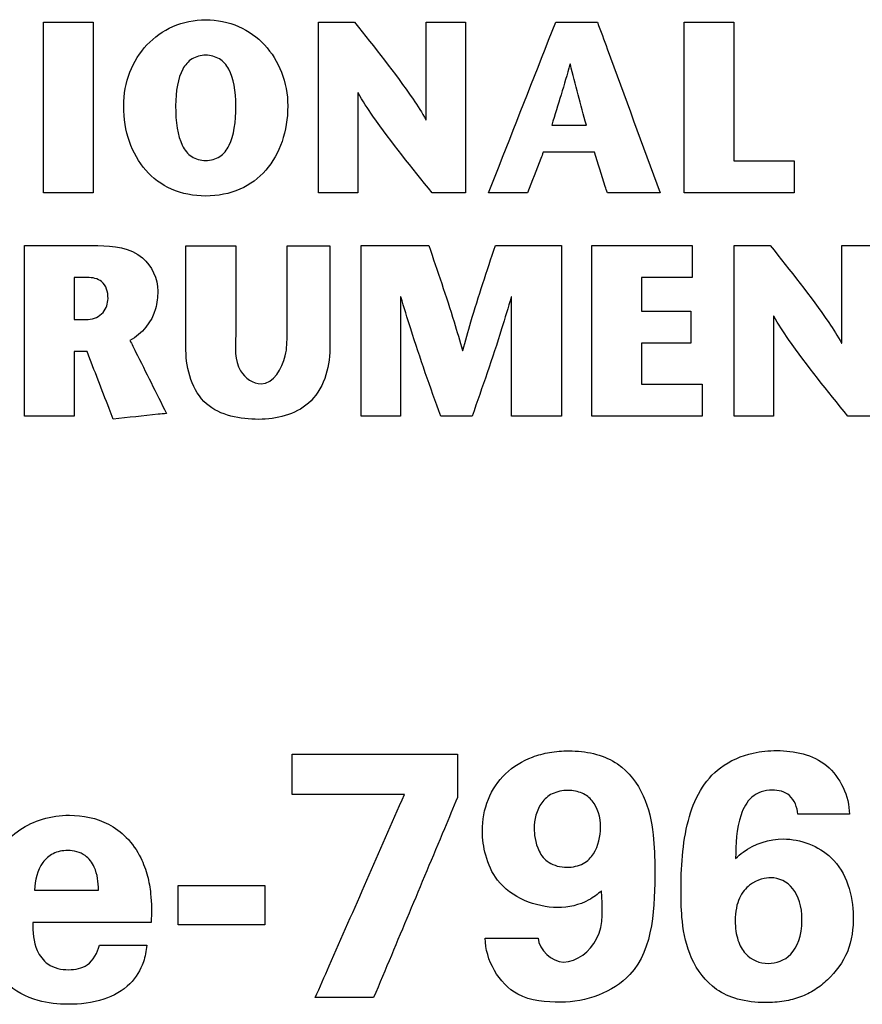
# Model space of a CAD drawing. Header units: inches. Extents: x 0 to 34, y 0 to 22.
# Tile 16 of 59: x 7.034 to 7.234, y 10.441 to 10.676. Entities that reach past the tile are written whole.
import ezdxf

# ---------------------------------------------------------------- set-up
doc = ezdxf.new("R2010")
doc.units = ezdxf.units.IN
doc.header["$LTSCALE"] = 1.87
doc.header["$MEASUREMENT"] = 0
doc.layers.add('DATUMCURVES', color=7, linetype='CONTINUOUS')

msp = doc.modelspace()

# ---------------------------------------------------------------- linework, layer by layer
at = {"layer": 'DATUMCURVES', "color": 40, "linetype": 'CONTINUOUS'}
for points, knots in [([(7.05835, 10.65515, 3.27326), (7.05835, 10.66084, 3.27326), (7.06148, 10.66855, 3.27326), (7.06976, 10.67455, 3.27326), (7.07789, 10.67627, 3.27326), (7.08603, 10.67456, 3.27326), (7.09431, 10.66855, 3.27326), (7.09744, 10.66084, 3.27326), (7.09744, 10.65515, 3.27326)], [0, 0, 0, 0, 0.250154, 0.375231, 0.500308, 0.625231, 0.750154, 1, 1, 1, 1]), ([(7.0392, 10.63444, 3.27326), (7.0392, 10.63656, 3.27326), (7.0392, 10.65011, 3.27326), (7.0392, 10.66366, 3.27326), (7.0392, 10.67509, 3.27326)], [0, 0, 0, 0, 0.15625, 1, 1, 1, 1]), ([(7.0392, 10.67509, 3.27326), (7.03982, 10.67509, 3.27326), (7.04377, 10.67509, 3.27326), (7.04772, 10.67509, 3.27326), (7.05106, 10.67509, 3.27326)], [0, 0, 0, 0, 0.15625, 1, 1, 1, 1]), ([(7.05106, 10.67509, 3.27326), (7.05106, 10.67297, 3.27326), (7.05106, 10.65942, 3.27326), (7.05106, 10.64587, 3.27326), (7.05106, 10.63444, 3.27326)], [0, 0, 0, 0, 0.15625, 1, 1, 1, 1]), ([(7.10478, 10.63444, 3.27326), (7.10478, 10.63656, 3.27326), (7.10478, 10.65011, 3.27326), (7.10478, 10.66366, 3.27326), (7.10478, 10.67509, 3.27326)], [0, 0, 0, 0, 0.15625, 1, 1, 1, 1]), ([(7.10478, 10.67509, 3.27326), (7.10523, 10.67509, 3.27326), (7.10809, 10.67509, 3.27326), (7.11096, 10.67509, 3.27326), (7.11338, 10.67509, 3.27326)], [0, 0, 0, 0, 0.15625, 1, 1, 1, 1]), ([(7.11338, 10.67509, 3.27326), (7.11813, 10.66906, 3.27326), (7.12418, 10.6616, 3.27326), (7.12946, 10.65353, 3.27326), (7.13033, 10.6518, 3.27326)], [0, 0, 0, 0, 0.798417, 1, 1, 1, 1]), ([(7.13046, 10.6518, 3.27326), (7.13046, 10.65302, 3.27326), (7.13046, 10.66078, 3.27326), (7.13046, 10.66854, 3.27326), (7.13046, 10.67509, 3.27326)], [0, 0, 0, 0, 0.15625, 1, 1, 1, 1]), ([(7.13046, 10.67509, 3.27326), (7.13094, 10.67509, 3.27326), (7.13405, 10.67509, 3.27326), (7.13715, 10.67509, 3.27326), (7.13977, 10.67509, 3.27326)], [0, 0, 0, 0, 0.15625, 1, 1, 1, 1]), ([(7.13977, 10.67509, 3.27326), (7.13977, 10.67297, 3.27326), (7.13977, 10.65942, 3.27326), (7.13977, 10.64587, 3.27326), (7.13977, 10.63444, 3.27326)], [0, 0, 0, 0, 0.15625, 1, 1, 1, 1]), ([(7.14529, 10.63444, 3.27326), (7.14613, 10.63656, 3.27326), (7.15146, 10.65011, 3.27326), (7.1568, 10.66366, 3.27326), (7.1613, 10.67509, 3.27326)], [0, 0, 0, 0, 0.15625, 1, 1, 1, 1]), ([(7.1613, 10.67509, 3.27326), (7.16182, 10.67509, 3.27326), (7.16513, 10.67509, 3.27326), (7.16844, 10.67509, 3.27326), (7.17124, 10.67509, 3.27326)], [0, 0, 0, 0, 0.15625, 1, 1, 1, 1]), ([(7.17124, 10.67509, 3.27326), (7.17202, 10.67297, 3.27326), (7.177, 10.65942, 3.27326), (7.18197, 10.64587, 3.27326), (7.18617, 10.63444, 3.27326)], [0, 0, 0, 0, 0.15625, 1, 1, 1, 1]), ([(7.19188, 10.67509, 3.27326), (7.1925, 10.67509, 3.27326), (7.19645, 10.67509, 3.27326), (7.2004, 10.67509, 3.27326), (7.20374, 10.67509, 3.27326)], [0, 0, 0, 0, 0.15625, 1, 1, 1, 1]), ([(7.19188, 10.63444, 3.27326), (7.19188, 10.63656, 3.27326), (7.19188, 10.65011, 3.27326), (7.19188, 10.66366, 3.27326), (7.19188, 10.67509, 3.27326)], [0, 0, 0, 0, 0.15625, 1, 1, 1, 1]), ([(7.20374, 10.67509, 3.27326), (7.20374, 10.67337, 3.27326), (7.20374, 10.66236, 3.27326), (7.20374, 10.65134, 3.27326), (7.20374, 10.64205, 3.27326)], [0, 0, 0, 0, 0.15625, 1, 1, 1, 1]), ([(7.08509, 10.65515, 3.27326), (7.08509, 10.65875, 3.27326), (7.08425, 10.66328, 3.27326), (7.08137, 10.66662, 3.27326), (7.07789, 10.66753, 3.27326), (7.07442, 10.66661, 3.27326), (7.07154, 10.66328, 3.27326), (7.07071, 10.65875, 3.27326), (7.07071, 10.65515, 3.27326)], [0, 0, 0, 0, 0.249656, 0.374485, 0.499313, 0.624485, 0.749656, 1, 1, 1, 1]), ([(7.11411, 10.65825, 3.27326), (7.11411, 10.65701, 3.27326), (7.11411, 10.64908, 3.27326), (7.11411, 10.64114, 3.27326), (7.11411, 10.63444, 3.27326)], [0, 0, 0, 0, 0.15625, 1, 1, 1, 1]), ([(7.13185, 10.63444, 3.27326), (7.12704, 10.64045, 3.27326), (7.12073, 10.64808, 3.27326), (7.11528, 10.65635, 3.27326), (7.11422, 10.65825, 3.27326)], [0, 0, 0, 0, 0.779151, 1, 1, 1, 1]), ([(7.09744, 10.65515, 3.27326), (7.09744, 10.64908, 3.27326), (7.09459, 10.64102, 3.27326), (7.08645, 10.63483, 3.27326), (7.07789, 10.63308, 3.27326), (7.06934, 10.63483, 3.27326), (7.0612, 10.64102, 3.27326), (7.05835, 10.64908, 3.27326), (7.05835, 10.65515, 3.27326)], [0, 0, 0, 0, 0.249856, 0.374784, 0.499713, 0.624784, 0.749856, 1, 1, 1, 1]), ([(7.07071, 10.65515, 3.27326), (7.07071, 10.65131, 3.27326), (7.07145, 10.64644, 3.27326), (7.0743, 10.64281, 3.27326), (7.07789, 10.6418, 3.27326), (7.08149, 10.64281, 3.27326), (7.08434, 10.64644, 3.27326), (7.08509, 10.65131, 3.27326), (7.08509, 10.65515, 3.27326)], [0, 0, 0, 0, 0.250329, 0.375493, 0.500657, 0.625493, 0.750329, 1, 1, 1, 1]), ([(7.16035, 10.65058, 3.27326), (7.16078, 10.65058, 3.27326), (7.16353, 10.65058, 3.27326), (7.16628, 10.65058, 3.27326), (7.1686, 10.65058, 3.27326)], [0, 0, 0, 0, 0.15625, 1, 1, 1, 1]), ([(7.15833, 10.64414, 3.27326), (7.15813, 10.64363, 3.27326), (7.15687, 10.6404, 3.27326), (7.15562, 10.63717, 3.27326), (7.15456, 10.63444, 3.27326)], [0, 0, 0, 0, 0.15625, 1, 1, 1, 1]), ([(7.17051, 10.64414, 3.27326), (7.16987, 10.64414, 3.27326), (7.16581, 10.64414, 3.27326), (7.16175, 10.64414, 3.27326), (7.15833, 10.64414, 3.27326)], [0, 0, 0, 0, 0.15625, 1, 1, 1, 1]), ([(7.1736, 10.63444, 3.27326), (7.17344, 10.63495, 3.27326), (7.17241, 10.63818, 3.27326), (7.17138, 10.64141, 3.27326), (7.17051, 10.64414, 3.27326)], [0, 0, 0, 0, 0.15625, 1, 1, 1, 1]), ([(7.20374, 10.64205, 3.27326), (7.20449, 10.64205, 3.27326), (7.20928, 10.64205, 3.27326), (7.21407, 10.64205, 3.27326), (7.21812, 10.64205, 3.27326)], [0, 0, 0, 0, 0.15625, 1, 1, 1, 1]), ([(7.21812, 10.64205, 3.27326), (7.21812, 10.64165, 3.27326), (7.21812, 10.63912, 3.27326), (7.21812, 10.63658, 3.27326), (7.21812, 10.63444, 3.27326)], [0, 0, 0, 0, 0.15625, 1, 1, 1, 1]), ([(7.05106, 10.63444, 3.27326), (7.05044, 10.63444, 3.27326), (7.04649, 10.63444, 3.27326), (7.04254, 10.63444, 3.27326), (7.0392, 10.63444, 3.27326)], [0, 0, 0, 0, 0.15625, 1, 1, 1, 1]), ([(7.11411, 10.63444, 3.27326), (7.11363, 10.63444, 3.27326), (7.11051, 10.63444, 3.27326), (7.1074, 10.63444, 3.27326), (7.10478, 10.63444, 3.27326)], [0, 0, 0, 0, 0.15625, 1, 1, 1, 1]), ([(7.13977, 10.63444, 3.27326), (7.13936, 10.63444, 3.27326), (7.13672, 10.63444, 3.27326), (7.13408, 10.63444, 3.27326), (7.13185, 10.63444, 3.27326)], [0, 0, 0, 0, 0.15625, 1, 1, 1, 1]), ([(7.15456, 10.63444, 3.27326), (7.15407, 10.63444, 3.27326), (7.15099, 10.63444, 3.27326), (7.1479, 10.63444, 3.27326), (7.14529, 10.63444, 3.27326)], [0, 0, 0, 0, 0.15625, 1, 1, 1, 1]), ([(7.18617, 10.63444, 3.27326), (7.18552, 10.63444, 3.27326), (7.18133, 10.63444, 3.27326), (7.17714, 10.63444, 3.27326), (7.1736, 10.63444, 3.27326)], [0, 0, 0, 0, 0.15625, 1, 1, 1, 1]), ([(7.21812, 10.63444, 3.27326), (7.21675, 10.63444, 3.27326), (7.20801, 10.63444, 3.27326), (7.19926, 10.63444, 3.27326), (7.19188, 10.63444, 3.27326)], [0, 0, 0, 0, 0.15625, 1, 1, 1, 1]), ([(7.03467, 10.62188, 3.27326), (7.03558, 10.62188, 3.27326), (7.04142, 10.62188, 3.27326), (7.04727, 10.62188, 3.27326), (7.05219, 10.62188, 3.27326)], [0, 0, 0, 0, 0.15625, 1, 1, 1, 1]), ([(7.03467, 10.58123, 3.27326), (7.03467, 10.58335, 3.27326), (7.03467, 10.5969, 3.27326), (7.03467, 10.61045, 3.27326), (7.03467, 10.62188, 3.27326)], [0, 0, 0, 0, 0.15625, 1, 1, 1, 1]), ([(7.05219, 10.62188, 3.27326), (7.05586, 10.62188, 3.27326), (7.06326, 10.62096, 3.27326), (7.06646, 10.61394, 3.27326), (7.06646, 10.61102, 3.27326)], [0, 0, 0, 0, 0.557662, 1, 1, 1, 1]), ([(7.07318, 10.59696, 3.27326), (7.07318, 10.59825, 3.27326), (7.07318, 10.60654, 3.27326), (7.07318, 10.61482, 3.27326), (7.07318, 10.62181, 3.27326)], [0, 0, 0, 0, 0.15625, 1, 1, 1, 1]), ([(7.07318, 10.62181, 3.27326), (7.0738, 10.62181, 3.27326), (7.07775, 10.62181, 3.27326), (7.0817, 10.62181, 3.27326), (7.08503, 10.62181, 3.27326)], [0, 0, 0, 0, 0.15625, 1, 1, 1, 1]), ([(7.08503, 10.62181, 3.27326), (7.08503, 10.62071, 3.27326), (7.08503, 10.61362, 3.27326), (7.08503, 10.60654, 3.27326), (7.08503, 10.60056, 3.27326)], [0, 0, 0, 0, 0.15625, 1, 1, 1, 1]), ([(7.09727, 10.60074, 3.27326), (7.09727, 10.60183, 3.27326), (7.09727, 10.60886, 3.27326), (7.09727, 10.61589, 3.27326), (7.09727, 10.62181, 3.27326)], [0, 0, 0, 0, 0.15625, 1, 1, 1, 1]), ([(7.09727, 10.62181, 3.27326), (7.0978, 10.62181, 3.27326), (7.10121, 10.62181, 3.27326), (7.10462, 10.62181, 3.27326), (7.10749, 10.62181, 3.27326)], [0, 0, 0, 0, 0.15625, 1, 1, 1, 1]), ([(7.10749, 10.62181, 3.27326), (7.10749, 10.62054, 3.27326), (7.10749, 10.61235, 3.27326), (7.10749, 10.60416, 3.27326), (7.10749, 10.59725, 3.27326)], [0, 0, 0, 0, 0.15625, 1, 1, 1, 1]), ([(7.11497, 10.58123, 3.27326), (7.11497, 10.58335, 3.27326), (7.11497, 10.5969, 3.27326), (7.11497, 10.61045, 3.27326), (7.11497, 10.62188, 3.27326)], [0, 0, 0, 0, 0.15625, 1, 1, 1, 1]), ([(7.11497, 10.62188, 3.27326), (7.1158, 10.62188, 3.27326), (7.12116, 10.62188, 3.27326), (7.12652, 10.62188, 3.27326), (7.13104, 10.62188, 3.27326)], [0, 0, 0, 0, 0.15625, 1, 1, 1, 1]), ([(7.13104, 10.62188, 3.27326), (7.13312, 10.61584, 3.27326), (7.13598, 10.60755, 3.27326), (7.13843, 10.59914, 3.27326), (7.13907, 10.59685, 3.27326)], [0, 0, 0, 0, 0.729165, 1, 1, 1, 1]), ([(7.13918, 10.59685, 3.27326), (7.13978, 10.59914, 3.27326), (7.14213, 10.60755, 3.27326), (7.14492, 10.61583, 3.27326), (7.14692, 10.62188, 3.27326)], [0, 0, 0, 0, 0.270871, 1, 1, 1, 1]), ([(7.14692, 10.62188, 3.27326), (7.14774, 10.62188, 3.27326), (7.15298, 10.62188, 3.27326), (7.15823, 10.62188, 3.27326), (7.16265, 10.62188, 3.27326)], [0, 0, 0, 0, 0.15625, 1, 1, 1, 1]), ([(7.16265, 10.62188, 3.27326), (7.16265, 10.61976, 3.27326), (7.16265, 10.60621, 3.27326), (7.16265, 10.59266, 3.27326), (7.16265, 10.58123, 3.27326)], [0, 0, 0, 0, 0.15625, 1, 1, 1, 1]), ([(7.16991, 10.58123, 3.27326), (7.16991, 10.58335, 3.27326), (7.16991, 10.5969, 3.27326), (7.16991, 10.61045, 3.27326), (7.16991, 10.62188, 3.27326)], [0, 0, 0, 0, 0.15625, 1, 1, 1, 1]), ([(7.16991, 10.62188, 3.27326), (7.17115, 10.62188, 3.27326), (7.17911, 10.62188, 3.27326), (7.18707, 10.62188, 3.27326), (7.19378, 10.62188, 3.27326)], [0, 0, 0, 0, 0.15625, 1, 1, 1, 1]), ([(7.19378, 10.62188, 3.27326), (7.19378, 10.62148, 3.27326), (7.19378, 10.61895, 3.27326), (7.19378, 10.61641, 3.27326), (7.19378, 10.61427, 3.27326)], [0, 0, 0, 0, 0.15625, 1, 1, 1, 1]), ([(7.20383, 10.58123, 3.27326), (7.20383, 10.58335, 3.27326), (7.20383, 10.5969, 3.27326), (7.20383, 10.61045, 3.27326), (7.20383, 10.62188, 3.27326)], [0, 0, 0, 0, 0.15625, 1, 1, 1, 1]), ([(7.20383, 10.62188, 3.27326), (7.20428, 10.62188, 3.27326), (7.20715, 10.62188, 3.27326), (7.21001, 10.62188, 3.27326), (7.21243, 10.62188, 3.27326)], [0, 0, 0, 0, 0.15625, 1, 1, 1, 1]), ([(7.21243, 10.62188, 3.27326), (7.21718, 10.61585, 3.27326), (7.22323, 10.60839, 3.27326), (7.22851, 10.60032, 3.27326), (7.22939, 10.59859, 3.27326)], [0, 0, 0, 0, 0.798421, 1, 1, 1, 1]), ([(7.22951, 10.59859, 3.27326), (7.22951, 10.59981, 3.27326), (7.22951, 10.60757, 3.27326), (7.22951, 10.61533, 3.27326), (7.22951, 10.62188, 3.27326)], [0, 0, 0, 0, 0.15625, 1, 1, 1, 1]), ([(7.22951, 10.62188, 3.27326), (7.22999, 10.62188, 3.27326), (7.2331, 10.62188, 3.27326), (7.23621, 10.62188, 3.27326), (7.23883, 10.62188, 3.27326)], [0, 0, 0, 0, 0.15625, 1, 1, 1, 1]), ([(7.04652, 10.61427, 3.27326), (7.04652, 10.61375, 3.27326), (7.04652, 10.61042, 3.27326), (7.04652, 10.60709, 3.27326), (7.04652, 10.60428, 3.27326)], [0, 0, 0, 0, 0.15625, 1, 1, 1, 1]), ([(7.0499, 10.60428, 3.27326), (7.0512, 10.60428, 3.27326), (7.0538, 10.60556, 3.27326), (7.05503, 10.60947, 3.27326), (7.05378, 10.61372, 3.27326), (7.05086, 10.61427, 3.27326), (7.04967, 10.61427, 3.27326)], [0, 0, 0, 0, 0.255667, 0.486913, 0.767053, 1, 1, 1, 1]), ([(7.19378, 10.61427, 3.27326), (7.19316, 10.61427, 3.27326), (7.18915, 10.61427, 3.27326), (7.18515, 10.61427, 3.27326), (7.18177, 10.61427, 3.27326)], [0, 0, 0, 0, 0.15625, 1, 1, 1, 1]), ([(7.18177, 10.61427, 3.27326), (7.18177, 10.61386, 3.27326), (7.18177, 10.61118, 3.27326), (7.18177, 10.60851, 3.27326), (7.18177, 10.60626, 3.27326)], [0, 0, 0, 0, 0.15625, 1, 1, 1, 1]), ([(7.06646, 10.61102, 3.27326), (7.06646, 10.60962, 3.27326), (7.06605, 10.60496, 3.27326), (7.06272, 10.60076, 3.27326), (7.05983, 10.59929, 3.27326)], [0, 0, 0, 0, 0.303447, 1, 1, 1, 1]), ([(7.1243, 10.60969, 3.27326), (7.1243, 10.60821, 3.27326), (7.1243, 10.59872, 3.27326), (7.1243, 10.58924, 3.27326), (7.1243, 10.58123, 3.27326)], [0, 0, 0, 0, 0.15625, 1, 1, 1, 1]), ([(7.1339, 10.58123, 3.27326), (7.13142, 10.58812, 3.27326), (7.12807, 10.59755, 3.27326), (7.12515, 10.60712, 3.27326), (7.12441, 10.60969, 3.27326)], [0, 0, 0, 0, 0.732411, 1, 1, 1, 1]), ([(7.15069, 10.60969, 3.27326), (7.14996, 10.60712, 3.27326), (7.1471, 10.59755, 3.27326), (7.14381, 10.58813, 3.27326), (7.14137, 10.58123, 3.27326)], [0, 0, 0, 0, 0.267683, 1, 1, 1, 1]), ([(7.1508, 10.58123, 3.27326), (7.1508, 10.58271, 3.27326), (7.1508, 10.5922, 3.27326), (7.1508, 10.60169, 3.27326), (7.1508, 10.60969, 3.27326)], [0, 0, 0, 0, 0.15625, 1, 1, 1, 1]), ([(7.18177, 10.60626, 3.27326), (7.18238, 10.60626, 3.27326), (7.18629, 10.60626, 3.27326), (7.1902, 10.60626, 3.27326), (7.1935, 10.60626, 3.27326)], [0, 0, 0, 0, 0.15625, 1, 1, 1, 1]), ([(7.1935, 10.60626, 3.27326), (7.1935, 10.60586, 3.27326), (7.1935, 10.60333, 3.27326), (7.1935, 10.60079, 3.27326), (7.1935, 10.59865, 3.27326)], [0, 0, 0, 0, 0.15625, 1, 1, 1, 1]), ([(7.21317, 10.60504, 3.27326), (7.21317, 10.6038, 3.27326), (7.21317, 10.59587, 3.27326), (7.21317, 10.58793, 3.27326), (7.21317, 10.58123, 3.27326)], [0, 0, 0, 0, 0.15625, 1, 1, 1, 1]), ([(7.23091, 10.58123, 3.27326), (7.22609, 10.58724, 3.27326), (7.21978, 10.59487, 3.27326), (7.21434, 10.60314, 3.27326), (7.21327, 10.60504, 3.27326)], [0, 0, 0, 0, 0.779164, 1, 1, 1, 1]), ([(7.08503, 10.60056, 3.27326), (7.08503, 10.59768, 3.27326), (7.08435, 10.59239, 3.27326), (7.08917, 10.58894, 3.27326), (7.09109, 10.58894, 3.27326)], [0, 0, 0, 0, 0.598635, 1, 1, 1, 1]), ([(7.09109, 10.58894, 3.27326), (7.09404, 10.58894, 3.27326), (7.09732, 10.59465, 3.27326), (7.09727, 10.59903, 3.27326), (7.09727, 10.60074, 3.27326)], [0, 0, 0, 0, 0.633029, 1, 1, 1, 1]), ([(7.05983, 10.59929, 3.27326), (7.06028, 10.59839, 3.27326), (7.06319, 10.59258, 3.27326), (7.06609, 10.58677, 3.27326), (7.06854, 10.58187, 3.27326)], [0, 0, 0, 0, 0.15625, 1, 1, 1, 1]), ([(7.1935, 10.59865, 3.27326), (7.19289, 10.59865, 3.27326), (7.18898, 10.59865, 3.27326), (7.18506, 10.59865, 3.27326), (7.18177, 10.59865, 3.27326)], [0, 0, 0, 0, 0.15625, 1, 1, 1, 1]), ([(7.18177, 10.59865, 3.27326), (7.18177, 10.59814, 3.27326), (7.18177, 10.59487, 3.27326), (7.18177, 10.5916, 3.27326), (7.18177, 10.58884, 3.27326)], [0, 0, 0, 0, 0.15625, 1, 1, 1, 1]), ([(7.04652, 10.59662, 3.27326), (7.04652, 10.59582, 3.27326), (7.04652, 10.59069, 3.27326), (7.04652, 10.58556, 3.27326), (7.04652, 10.58123, 3.27326)], [0, 0, 0, 0, 0.15625, 1, 1, 1, 1]), ([(7.05584, 10.58053, 3.27326), (7.05552, 10.58137, 3.27326), (7.05344, 10.58673, 3.27326), (7.05137, 10.5921, 3.27326), (7.04962, 10.59662, 3.27326)], [0, 0, 0, 0, 0.15625, 1, 1, 1, 1]), ([(7.09052, 10.58047, 3.27326), (7.0862, 10.58047, 3.27326), (7.07612, 10.58221, 3.27326), (7.07318, 10.59239, 3.27326), (7.07318, 10.59696, 3.27326)], [0, 0, 0, 0, 0.486391, 1, 1, 1, 1]), ([(7.10749, 10.59725, 3.27326), (7.10749, 10.59261, 3.27326), (7.10439, 10.58273, 3.27326), (7.09468, 10.58047, 3.27326), (7.09052, 10.58047, 3.27326)], [0, 0, 0, 0, 0.527578, 1, 1, 1, 1]), ([(7.18177, 10.58884, 3.27326), (7.18252, 10.58884, 3.27326), (7.18733, 10.58884, 3.27326), (7.19214, 10.58884, 3.27326), (7.1962, 10.58884, 3.27326)], [0, 0, 0, 0, 0.15625, 1, 1, 1, 1]), ([(7.1962, 10.58884, 3.27326), (7.1962, 10.58844, 3.27326), (7.1962, 10.58591, 3.27326), (7.1962, 10.58337, 3.27326), (7.1962, 10.58123, 3.27326)], [0, 0, 0, 0, 0.15625, 1, 1, 1, 1]), ([(7.06854, 10.58187, 3.27326), (7.06788, 10.5818, 3.27326), (7.06365, 10.58136, 3.27326), (7.05941, 10.58091, 3.27326), (7.05584, 10.58053, 3.27326)], [0, 0, 0, 0, 0.15625, 1, 1, 1, 1]), ([(7.04652, 10.58123, 3.27326), (7.04591, 10.58123, 3.27326), (7.04196, 10.58123, 3.27326), (7.038, 10.58123, 3.27326), (7.03467, 10.58123, 3.27326)], [0, 0, 0, 0, 0.15625, 1, 1, 1, 1]), ([(7.1243, 10.58123, 3.27326), (7.12381, 10.58123, 3.27326), (7.1207, 10.58123, 3.27326), (7.11759, 10.58123, 3.27326), (7.11497, 10.58123, 3.27326)], [0, 0, 0, 0, 0.15625, 1, 1, 1, 1]), ([(7.14137, 10.58123, 3.27326), (7.14098, 10.58123, 3.27326), (7.13849, 10.58123, 3.27326), (7.136, 10.58123, 3.27326), (7.1339, 10.58123, 3.27326)], [0, 0, 0, 0, 0.15625, 1, 1, 1, 1]), ([(7.16265, 10.58123, 3.27326), (7.16204, 10.58123, 3.27326), (7.15809, 10.58123, 3.27326), (7.15413, 10.58123, 3.27326), (7.1508, 10.58123, 3.27326)], [0, 0, 0, 0, 0.15625, 1, 1, 1, 1]), ([(7.1962, 10.58123, 3.27326), (7.19483, 10.58123, 3.27326), (7.18607, 10.58123, 3.27326), (7.1773, 10.58123, 3.27326), (7.16991, 10.58123, 3.27326)], [0, 0, 0, 0, 0.15625, 1, 1, 1, 1]), ([(7.21317, 10.58123, 3.27326), (7.21268, 10.58123, 3.27326), (7.20957, 10.58123, 3.27326), (7.20646, 10.58123, 3.27326), (7.20383, 10.58123, 3.27326)], [0, 0, 0, 0, 0.15625, 1, 1, 1, 1]), ([(7.23883, 10.58123, 3.27326), (7.23841, 10.58123, 3.27326), (7.23577, 10.58123, 3.27326), (7.23313, 10.58123, 3.27326), (7.23091, 10.58123, 3.27326)], [0, 0, 0, 0, 0.15625, 1, 1, 1, 1]), ([(7.0985, 10.50071, 3.27326), (7.10055, 10.50071, 3.27326), (7.11369, 10.50071, 3.27326), (7.12682, 10.50071, 3.27326), (7.1379, 10.50071, 3.27326)], [0, 0, 0, 0, 0.15625, 1, 1, 1, 1]), ([(7.0985, 10.49104, 3.27326), (7.0985, 10.49155, 3.27326), (7.0985, 10.49477, 3.27326), (7.0985, 10.49799, 3.27326), (7.0985, 10.50071, 3.27326)], [0, 0, 0, 0, 0.15625, 1, 1, 1, 1]), ([(7.1379, 10.50071, 3.27326), (7.1379, 10.50017, 3.27326), (7.1379, 10.49673, 3.27326), (7.1379, 10.49328, 3.27326), (7.1379, 10.49038, 3.27326)], [0, 0, 0, 0, 0.15625, 1, 1, 1, 1]), ([(7.16175, 10.46415, 3.27326), (7.15651, 10.46415, 3.27326), (7.14822, 10.46748, 3.27326), (7.14442, 10.47632, 3.27326), (7.14348, 10.48299, 3.27326), (7.1447, 10.49, 3.27326), (7.149, 10.49646, 3.27326), (7.15462, 10.49985, 3.27326), (7.15994, 10.50123, 3.27326), (7.16315, 10.50148, 3.27326), (7.16496, 10.50146, 3.27326), (7.16524, 10.50145, 3.27326)], [0, 0, 0, 0, 0.260559, 0.369638, 0.466113, 0.593434, 0.714263, 0.840544, 0.910195, 0.986172, 1, 1, 1, 1]), ([(7.16524, 10.50145, 3.27326), (7.16719, 10.5014, 3.27326), (7.17098, 10.50092, 3.27326), (7.17755, 10.49807, 3.27326), (7.18283, 10.49106, 3.27326), (7.18473, 10.48192, 3.27326), (7.1849, 10.47593, 3.27326), (7.1849, 10.47314, 3.27326)], [0, 0, 0, 0, 0.149644, 0.290843, 0.539709, 0.785543, 1, 1, 1, 1]), ([(7.19116, 10.46789, 3.27326), (7.19116, 10.47358, 3.27326), (7.19159, 10.48195, 3.27326), (7.19529, 10.4921, 3.27326), (7.20054, 10.49821, 3.27326), (7.20737, 10.50107, 3.27326), (7.2121, 10.50154, 3.27326), (7.21399, 10.50154, 3.27326)], [0, 0, 0, 0, 0.369134, 0.535931, 0.693005, 0.877187, 1, 1, 1, 1]), ([(7.21399, 10.50154, 3.27326), (7.21812, 10.50154, 3.27326), (7.22723, 10.49964, 3.27326), (7.23121, 10.49065, 3.27326), (7.23131, 10.48638, 3.27326)], [0, 0, 0, 0, 0.491406, 1, 1, 1, 1]), ([(7.12523, 10.49104, 3.27326), (7.12384, 10.49104, 3.27326), (7.11493, 10.49104, 3.27326), (7.10602, 10.49104, 3.27326), (7.0985, 10.49104, 3.27326)], [0, 0, 0, 0, 0.15625, 1, 1, 1, 1]), ([(7.10399, 10.44266, 3.27326), (7.1051, 10.44518, 3.27326), (7.11218, 10.46131, 3.27326), (7.11926, 10.47743, 3.27326), (7.12523, 10.49104, 3.27326)], [0, 0, 0, 0, 0.15625, 1, 1, 1, 1]), ([(7.1379, 10.49038, 3.27326), (7.13686, 10.48789, 3.27326), (7.1302, 10.47199, 3.27326), (7.12353, 10.45608, 3.27326), (7.11791, 10.44266, 3.27326)], [0, 0, 0, 0, 0.15625, 1, 1, 1, 1]), ([(7.17199, 10.48322, 3.27326), (7.17199, 10.48576, 3.27326), (7.17096, 10.48907, 3.27326), (7.16779, 10.49158, 3.27326), (7.16402, 10.49231, 3.27326), (7.16022, 10.49145, 3.27326), (7.157, 10.48853, 3.27326), (7.15616, 10.48509, 3.27326), (7.15616, 10.48288, 3.27326)], [0, 0, 0, 0, 0.230847, 0.346271, 0.461694, 0.596271, 0.730847, 1, 1, 1, 1]), ([(7.21898, 10.48638, 3.27326), (7.21889, 10.488, 3.27326), (7.21764, 10.49132, 3.27326), (7.21259, 10.4926, 3.27326), (7.20764, 10.49098, 3.27326), (7.20433, 10.4845, 3.27326), (7.20425, 10.4793, 3.27326), (7.20416, 10.4758, 3.27326)], [0, 0, 0, 0, 0.163238, 0.308041, 0.481202, 0.647136, 1, 1, 1, 1]), ([(7.04507, 10.44108, 3.27326), (7.04269, 10.44108, 3.27326), (7.03733, 10.44164, 3.27326), (7.02974, 10.44555, 3.27326), (7.02543, 10.45371, 3.27326), (7.02448, 10.46322, 3.27326), (7.02569, 10.47391, 3.27326), (7.03165, 10.48215, 3.27326), (7.03908, 10.48553, 3.27326), (7.04323, 10.48613, 3.27326), (7.04541, 10.48613, 3.27326)], [0, 0, 0, 0, 0.104502, 0.233793, 0.354753, 0.490835, 0.648578, 0.817983, 0.905348, 1, 1, 1, 1]), ([(7.04541, 10.48613, 3.27326), (7.04862, 10.48613, 3.27326), (7.05368, 10.48509, 3.27326), (7.05936, 10.48092, 3.27326), (7.06239, 10.47646, 3.27326), (7.0641, 10.47178, 3.27326), (7.06502, 10.46658, 3.27326), (7.065, 10.46284, 3.27326), (7.06489, 10.46056, 3.27326)], [0, 0, 0, 0, 0.261133, 0.405492, 0.568805, 0.695367, 0.812307, 1, 1, 1, 1]), ([(7.23131, 10.48638, 3.27326), (7.23067, 10.48638, 3.27326), (7.22656, 10.48638, 3.27326), (7.22245, 10.48638, 3.27326), (7.21898, 10.48638, 3.27326)], [0, 0, 0, 0, 0.15625, 1, 1, 1, 1]), ([(7.15616, 10.48288, 3.27326), (7.15616, 10.48188, 3.27326), (7.15643, 10.47845, 3.27326), (7.15929, 10.47462, 3.27326), (7.1637, 10.47333, 3.27326), (7.16815, 10.4744, 3.27326), (7.17125, 10.47762, 3.27326), (7.17199, 10.48118, 3.27326), (7.17199, 10.48322, 3.27326)], [0, 0, 0, 0, 0.269932, 0.404897, 0.539863, 0.654897, 0.769932, 1, 1, 1, 1]), ([(7.20416, 10.4758, 3.27326), (7.20474, 10.47634, 3.27326), (7.20784, 10.4791, 3.27326), (7.2122, 10.48047, 3.27326), (7.21556, 10.48047, 3.27326)], [0, 0, 0, 0, 0.190329, 1, 1, 1, 1]), ([(7.21556, 10.48047, 3.27326), (7.21963, 10.48047, 3.27326), (7.22922, 10.47696, 3.27326), (7.23222, 10.46704, 3.27326), (7.23222, 10.46206, 3.27326)], [0, 0, 0, 0, 0.449902, 1, 1, 1, 1]), ([(7.05232, 10.46831, 3.27326), (7.05232, 10.47015, 3.27326), (7.05198, 10.47325, 3.27326), (7.04922, 10.47707, 3.27326), (7.04523, 10.47801, 3.27326), (7.04149, 10.47728, 3.27326), (7.03796, 10.47413, 3.27326), (7.03719, 10.47059, 3.27326), (7.03707, 10.46831, 3.27326)], [0, 0, 0, 0, 0.204083, 0.335183, 0.495809, 0.628125, 0.746125, 1, 1, 1, 1]), ([(7.1849, 10.47314, 3.27326), (7.1849, 10.46458, 3.27326), (7.18458, 10.44722, 3.27326), (7.16841, 10.44157, 3.27326), (7.16249, 10.44157, 3.27326)], [0, 0, 0, 0, 0.591475, 1, 1, 1, 1]), ([(7.07133, 10.46939, 3.27326), (7.07241, 10.46939, 3.27326), (7.07929, 10.46939, 3.27326), (7.08618, 10.46939, 3.27326), (7.09199, 10.46939, 3.27326)], [0, 0, 0, 0, 0.15625, 1, 1, 1, 1]), ([(7.07133, 10.45998, 3.27326), (7.07133, 10.46047, 3.27326), (7.07133, 10.4636, 3.27326), (7.07133, 10.46674, 3.27326), (7.07133, 10.46939, 3.27326)], [0, 0, 0, 0, 0.15625, 1, 1, 1, 1]), ([(7.09199, 10.46939, 3.27326), (7.09199, 10.4689, 3.27326), (7.09199, 10.46576, 3.27326), (7.09199, 10.46262, 3.27326), (7.09199, 10.45998, 3.27326)], [0, 0, 0, 0, 0.15625, 1, 1, 1, 1]), ([(7.21249, 10.47122, 3.27326), (7.21145, 10.47122, 3.27326), (7.20829, 10.47077, 3.27326), (7.2053, 10.46723, 3.27326), (7.20427, 10.46415, 3.27326), (7.20392, 10.46033, 3.27326), (7.20455, 10.45607, 3.27326), (7.20699, 10.45198, 3.27326), (7.20989, 10.45081, 3.27326), (7.21198, 10.45082, 3.27326)], [0, 0, 0, 0, 0.278332, 0.417498, 0.487081, 0.556664, 0.667498, 0.778332, 1, 1, 1, 1]), ([(7.03707, 10.46831, 3.27326), (7.03786, 10.46831, 3.27326), (7.04295, 10.46831, 3.27326), (7.04803, 10.46831, 3.27326), (7.05232, 10.46831, 3.27326)], [0, 0, 0, 0, 0.15625, 1, 1, 1, 1]), ([(7.17223, 10.46814, 3.27326), (7.1713, 10.4673, 3.27326), (7.16825, 10.46497, 3.27326), (7.1643, 10.46415, 3.27326), (7.16175, 10.46415, 3.27326)], [0, 0, 0, 0, 0.328547, 1, 1, 1, 1]), ([(7.16316, 10.45115, 3.27326), (7.16636, 10.45115, 3.27326), (7.17331, 10.45677, 3.27326), (7.17235, 10.46429, 3.27326), (7.17223, 10.46814, 3.27326)], [0, 0, 0, 0, 0.454067, 1, 1, 1, 1]), ([(7.23222, 10.46206, 3.27326), (7.23222, 10.45921, 3.27326), (7.23154, 10.45345, 3.27326), (7.22728, 10.44772, 3.27326), (7.22313, 10.44444, 3.27326), (7.21963, 10.44269, 3.27326), (7.21561, 10.44168, 3.27326), (7.21052, 10.44134, 3.27326), (7.20492, 10.44192, 3.27326), (7.19817, 10.44491, 3.27326), (7.19309, 10.45172, 3.27326), (7.19131, 10.46018, 3.27326), (7.19116, 10.46554, 3.27326), (7.19116, 10.46789, 3.27326)], [0, 0, 0, 0, 0.121209, 0.237275, 0.291378, 0.344986, 0.401903, 0.46597, 0.560398, 0.63794, 0.772855, 0.900388, 1, 1, 1, 1]), ([(7.03666, 10.46056, 3.27326), (7.03666, 10.45831, 3.27326), (7.03689, 10.45456, 3.27326), (7.04025, 10.45001, 3.27326), (7.04502, 10.44897, 3.27326), (7.0503, 10.45001, 3.27326), (7.05213, 10.45336, 3.27326), (7.05257, 10.45515, 3.27326)], [0, 0, 0, 0, 0.258679, 0.416305, 0.613719, 0.78799, 1, 1, 1, 1]), ([(7.06489, 10.46056, 3.27326), (7.06342, 10.46056, 3.27326), (7.05401, 10.46056, 3.27326), (7.0446, 10.46056, 3.27326), (7.03666, 10.46056, 3.27326)], [0, 0, 0, 0, 0.15625, 1, 1, 1, 1]), ([(7.09199, 10.45998, 3.27326), (7.09091, 10.45998, 3.27326), (7.08403, 10.45998, 3.27326), (7.07714, 10.45998, 3.27326), (7.07133, 10.45998, 3.27326)], [0, 0, 0, 0, 0.15625, 1, 1, 1, 1]), ([(7.06382, 10.45515, 3.27326), (7.0637, 10.4538, 3.27326), (7.06312, 10.45043, 3.27326), (7.05995, 10.44529, 3.27326), (7.05329, 10.44166, 3.27326), (7.04794, 10.44108, 3.27326), (7.04507, 10.44108, 3.27326)], [0, 0, 0, 0, 0.156407, 0.390761, 0.668537, 1, 1, 1, 1]), ([(7.05257, 10.45515, 3.27326), (7.05316, 10.45515, 3.27326), (7.05691, 10.45515, 3.27326), (7.06066, 10.45515, 3.27326), (7.06382, 10.45515, 3.27326)], [0, 0, 0, 0, 0.15625, 1, 1, 1, 1]), ([(7.16249, 10.44157, 3.27326), (7.15903, 10.44157, 3.27326), (7.14988, 10.44213, 3.27326), (7.14451, 10.45167, 3.27326), (7.14451, 10.45682, 3.27326)], [0, 0, 0, 0, 0.402253, 1, 1, 1, 1]), ([(7.14451, 10.45682, 3.27326), (7.14516, 10.45682, 3.27326), (7.14935, 10.45682, 3.27326), (7.15354, 10.45682, 3.27326), (7.15708, 10.45682, 3.27326)], [0, 0, 0, 0, 0.15625, 1, 1, 1, 1]), ([(7.11791, 10.44266, 3.27326), (7.11718, 10.44266, 3.27326), (7.11255, 10.44266, 3.27326), (7.10791, 10.44266, 3.27326), (7.10399, 10.44266, 3.27326)], [0, 0, 0, 0, 0.15625, 1, 1, 1, 1])]:
    msp.add_open_spline(points, degree=3, knots=knots, dxfattribs=at)
for points in [[(7.16466, 10.6651, 3.27326), (7.1634, 10.66021, 3.27326), (7.1618, 10.65542, 3.27326), (7.16035, 10.65058, 3.27326)], [(7.16479, 10.6651, 3.27326), (7.16474, 10.6651, 3.27326), (7.1647, 10.6651, 3.27326), (7.16466, 10.6651, 3.27326)], [(7.1686, 10.65058, 3.27326), (7.1673, 10.65542, 3.27326), (7.16595, 10.66024, 3.27326), (7.16479, 10.6651, 3.27326)], [(7.11422, 10.65825, 3.27326), (7.11418, 10.65825, 3.27326), (7.11415, 10.65825, 3.27326), (7.11411, 10.65825, 3.27326)], [(7.13033, 10.6518, 3.27326), (7.13037, 10.6518, 3.27326), (7.13042, 10.6518, 3.27326), (7.13046, 10.6518, 3.27326)], [(7.04967, 10.61427, 3.27326), (7.04862, 10.61427, 3.27326), (7.04757, 10.61427, 3.27326), (7.04652, 10.61427, 3.27326)], [(7.12441, 10.60969, 3.27326), (7.12437, 10.60969, 3.27326), (7.12433, 10.60969, 3.27326), (7.1243, 10.60969, 3.27326)], [(7.1508, 10.60969, 3.27326), (7.15076, 10.60969, 3.27326), (7.15073, 10.60969, 3.27326), (7.15069, 10.60969, 3.27326)], [(7.04652, 10.60428, 3.27326), (7.04765, 10.60428, 3.27326), (7.04878, 10.60428, 3.27326), (7.0499, 10.60428, 3.27326)], [(7.21327, 10.60504, 3.27326), (7.21324, 10.60504, 3.27326), (7.2132, 10.60504, 3.27326), (7.21317, 10.60504, 3.27326)], [(7.22939, 10.59859, 3.27326), (7.22943, 10.59859, 3.27326), (7.22947, 10.59859, 3.27326), (7.22951, 10.59859, 3.27326)], [(7.04962, 10.59662, 3.27326), (7.04859, 10.59662, 3.27326), (7.04756, 10.59662, 3.27326), (7.04652, 10.59662, 3.27326)], [(7.13907, 10.59685, 3.27326), (7.1391, 10.59685, 3.27326), (7.13914, 10.59685, 3.27326), (7.13918, 10.59685, 3.27326)], [(7.21999, 10.46123, 3.27326), (7.21999, 10.46764, 3.27326), (7.21665, 10.47122, 3.27326), (7.21249, 10.47122, 3.27326)], [(7.21198, 10.45082, 3.27326), (7.21382, 10.45083, 3.27326), (7.21775, 10.45206, 3.27326), (7.21999, 10.45727, 3.27326), (7.21999, 10.46123, 3.27326)], [(7.15708, 10.45682, 3.27326), (7.15734, 10.45406, 3.27326), (7.16039, 10.45115, 3.27326), (7.16316, 10.45115, 3.27326)]]:
    msp.add_open_spline(points, degree=3, dxfattribs=at)

doc.saveas('drawing.dxf')
